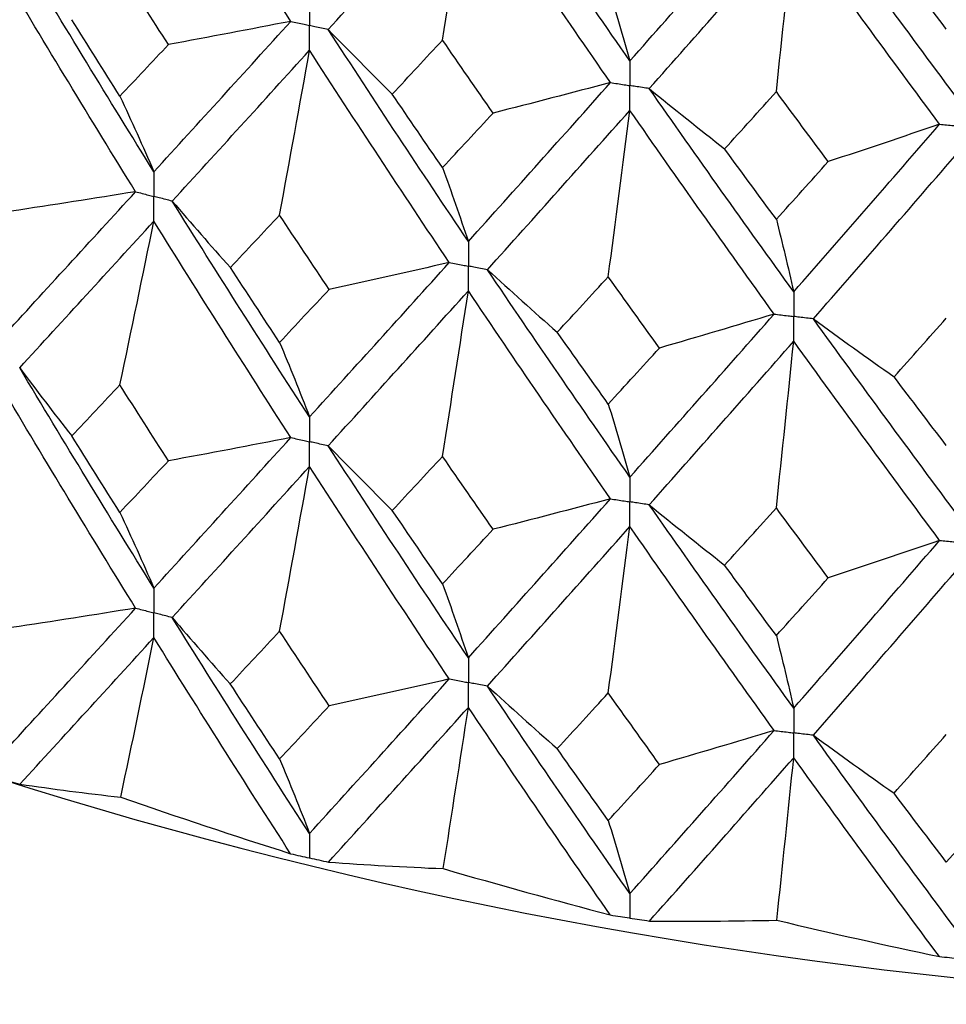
# Paper-space layout '_Isometric' of a CAD drawing. Header units: millimetres. Extents: x -25 to 231, y -14 to 362.
# Tile 3 of 58: x -8.63 to -3.09, y 0.26 to 6.15. Entities that reach past the tile are written whole.
import ezdxf

# ---------------------------------------------------------------- set-up
doc = ezdxf.new("R2010")
doc.units = ezdxf.units.MM

psp = doc.layouts.new('_Isometric')

# ---------------------------------------------------------------- linework, layer by layer
at = {"color": 7, "linetype": 'Continuous', "lineweight": 25}
for p, q in [((-6.9013, 1.1407), (-6.8986, 1.1401)), ((-4.9851, 0.7811), (-4.9823, 0.7807))]:
    psp.add_line(p, q, dxfattribs=at)
psp.add_arc((-0.0001, 29.3253), 29.0606, 242.38837, 297.617, dxfattribs=at)
for points in [[(-7.0104, 6.144), (-7.2861, 6.5723), (-7.5594, 7.0044), (-7.8298, 7.4397)], [(-4.9823, 5.9078), (-5.2683, 6.318), (-5.5525, 6.7323), (-5.8345, 7.1498)], [(-6.7866, 6.0944), (-6.5096, 6.4002), (-6.2301, 6.7099), (-5.9486, 7.0229)], [(-6.1031, 6.0323), (-6.0506, 6.3628), (-5.9991, 6.6929), (-5.9486, 7.0229)], [(-5.098, 5.7777), (-5.3834, 6.189), (-5.6671, 6.6043), (-5.9486, 7.0229)], [(-4.9823, 5.9078), (-4.6964, 6.2296), (-4.4086, 6.5553), (-4.1195, 6.8845)], [(-3.0114, 5.6659), (-3.3038, 6.0587), (-3.5952, 6.4555), (-3.885, 6.8557)], [(-4.8665, 5.7419), (-4.58, 6.0647), (-4.2918, 6.3915), (-4.0023, 6.7218)], [(-4.1063, 5.7234), (-4.0709, 6.0565), (-4.0363, 6.3893), (-4.0023, 6.7218)], [(-3.1297, 5.5288), (-3.4218, 5.9226), (-3.7128, 6.3205), (-4.0023, 6.7218)], [(-7.8298, 5.2444), (-8.1, 5.6791), (-8.3678, 6.1181), (-8.6325, 6.5609)], [(-3.0896, 6.0972), (-3.1939, 6.234), (-3.298, 6.3712), (-3.402, 6.5089)], [(-7.9392, 5.1248), (-8.2087, 5.5603), (-8.4755, 6.0003), (-8.7394, 6.444)], [(-7.7426, 6.005), (-7.8397, 6.1562), (-7.9366, 6.3079), (-8.033, 6.46)], [(-5.1117, 6.3453), (-5.0677, 6.2028), (-5.0246, 6.057), (-4.9823, 5.9078)], [(-8.033, 5.6964), (-8.1295, 5.8484), (-8.2257, 6.0009), (-8.3215, 6.1538)], [(-7.8298, 5.2444), (-7.5595, 5.5401), (-7.2862, 5.8401), (-7.0104, 6.144)], [(-7.0104, 6.144), (-7.2538, 6.0965), (-7.4978, 6.0502), (-7.7426, 6.005)], [(-6.7866, 6.0944), (-6.6609, 5.9651), (-6.5332, 5.8364), (-6.4036, 5.7083)], [(-5.9486, 4.8276), (-6.23, 5.2455), (-6.5095, 5.668), (-6.7866, 6.0944)], [(-6.4036, 5.7083), (-6.3037, 5.8159), (-6.2035, 5.9239), (-6.1031, 6.0323)], [(-5.801, 5.5953), (-5.9019, 5.7405), (-6.0026, 5.8862), (-6.1031, 6.0323)], [(-8.033, 5.6964), (-7.9366, 5.7988), (-7.8397, 5.9017), (-7.7426, 6.005)], [(-7.7201, 5.0685), (-7.449, 5.3651), (-7.1751, 5.666), (-6.8986, 5.9709)], [(-7.0778, 4.9854), (-7.0169, 5.3142), (-6.9572, 5.6426), (-6.8986, 5.9709)], [(-6.0626, 4.7012), (-6.3433, 5.1201), (-6.6222, 5.5435), (-6.8986, 5.9709)], [(-5.9486, 4.8276), (-5.6672, 5.14), (-5.3835, 5.4568), (-5.098, 5.7777)], [(-5.098, 5.7777), (-5.3314, 5.7157), (-5.5657, 5.6549), (-5.801, 5.5953)], [(-4.8665, 5.7419), (-4.718, 5.6208), (-4.5677, 5.5006), (-4.4156, 5.381)], [(-4.0023, 4.5265), (-4.2917, 4.9272), (-4.5799, 5.3325), (-4.8665, 5.7419)], [(-4.4156, 5.381), (-4.3127, 5.4947), (-4.2096, 5.6088), (-4.1063, 5.7234)], [(-3.7958, 5.305), (-3.8995, 5.444), (-4.0029, 5.5835), (-4.1063, 5.7234)], [(-8.033, 5.6964), (-7.964, 5.549), (-7.8962, 5.3983), (-7.8298, 5.2444)], [(-6.1031, 5.2688), (-6.2035, 5.4148), (-6.3037, 5.5613), (-6.4036, 5.7083)], [(-6.1031, 5.2688), (-6.0027, 5.3771), (-5.9019, 5.4859), (-5.801, 5.5953)], [(-5.8345, 4.6584), (-5.5525, 4.9717), (-5.2683, 5.2895), (-4.9823, 5.6114)], [(-5.1117, 4.6167), (-5.0677, 4.9485), (-5.0246, 5.2801), (-4.9823, 5.6114)], [(-4.1196, 4.3932), (-4.4085, 4.7948), (-4.6963, 5.201), (-4.9823, 5.6114)], [(-4.0023, 4.5265), (-3.7129, 4.8562), (-3.4219, 5.1904), (-3.1297, 5.5288)], [(-3.1297, 5.5288), (-3.3506, 5.4531), (-3.5727, 5.3785), (-3.7958, 5.305)], [(-4.1063, 4.9599), (-4.2095, 5.0997), (-4.3127, 5.2401), (-4.4156, 5.381)], [(-3.885, 4.3644), (-3.5952, 4.695), (-3.3039, 5.0302), (-3.0114, 5.3696)], [(-4.1063, 4.9599), (-4.003, 5.0744), (-3.8995, 5.1894), (-3.7958, 5.305)], [(-6.1031, 5.2688), (-6.0506, 5.125), (-5.9991, 4.9779), (-5.9486, 4.8276)], [(-8.7394, 4.2507), (-8.4755, 4.5391), (-8.2087, 4.8303), (-7.9392, 5.1248)], [(-7.9392, 5.1248), (-8.1866, 5.0848), (-8.4347, 5.046), (-8.6833, 5.0083)], [(-7.7201, 5.0685), (-7.6061, 4.9356), (-7.4901, 4.8032), (-7.3722, 4.6714)], [(-6.8986, 3.7776), (-7.1751, 4.2049), (-7.449, 4.635), (-7.7201, 5.0685)], [(-8.6324, 4.0714), (-8.3677, 4.3607), (-8.1001, 4.6531), (-7.8298, 4.9485)], [(-8.033, 3.9698), (-7.964, 4.2962), (-7.8962, 4.6225), (-7.8298, 4.9485)], [(-7.0104, 3.6544), (-7.2863, 4.0828), (-7.5595, 4.5141), (-7.8298, 4.9485)], [(-7.3722, 4.6714), (-7.2744, 4.7755), (-7.1762, 4.8802), (-7.0778, 4.9854)], [(-6.7815, 4.5405), (-6.8805, 4.6883), (-6.9793, 4.8366), (-7.0778, 4.9854)], [(-4.1063, 4.9599), (-4.0709, 4.8188), (-4.0363, 4.6743), (-4.0023, 4.5265)], [(-7.0778, 4.224), (-7.1762, 4.3728), (-7.2744, 4.5219), (-7.3722, 4.6714)], [(-6.8986, 3.7776), (-6.6222, 4.0823), (-6.3434, 4.39), (-6.0626, 4.7012)], [(-6.0626, 4.7012), (-6.3014, 4.6464), (-6.5411, 4.5929), (-6.7815, 4.5405)], [(-5.8345, 4.6584), (-5.697, 4.5331), (-5.5577, 4.4084), (-5.4166, 4.2844)], [(-4.9823, 3.4181), (-5.2684, 3.8284), (-5.5525, 4.2416), (-5.8345, 4.6584)], [(-5.4166, 4.2844), (-5.3152, 4.3946), (-5.2136, 4.5054), (-5.1117, 4.6167)], [(-4.8054, 4.1899), (-4.9077, 4.3316), (-5.0098, 4.4739), (-5.1117, 4.6167)], [(-7.0778, 4.224), (-6.9793, 4.3291), (-6.8805, 4.4346), (-6.7815, 4.5405)], [(-6.7866, 3.6049), (-6.5095, 3.9106), (-6.23, 4.2195), (-5.9486, 4.5317)], [(-6.1031, 3.5421), (-6.0506, 3.8722), (-5.9991, 4.2021), (-5.9486, 4.5317)], [(-5.098, 3.2881), (-5.3836, 3.6995), (-5.6672, 4.114), (-5.9486, 4.5317)], [(-4.9823, 3.4181), (-4.6962, 3.7399), (-4.4086, 4.0647), (-4.1196, 4.3932)], [(-4.1196, 4.3932), (-4.3472, 4.3243), (-4.5758, 4.2565), (-4.8054, 4.1899)], [(-3.885, 4.3644), (-3.7256, 4.248), (-3.5645, 4.1324), (-3.4017, 4.0177)], [(-3.0114, 3.1763), (-3.3039, 3.5691), (-3.5952, 3.9649), (-3.885, 4.3644)], [(-3.4017, 4.0177), (-3.2978, 4.1341), (-3.1938, 4.251), (-3.0896, 4.3685)], [(-5.1117, 3.8552), (-5.2136, 3.9979), (-5.3152, 4.141), (-5.4166, 4.2844)], [(-7.0778, 4.224), (-7.0169, 4.0785), (-6.9572, 3.9297), (-6.8986, 3.7776)], [(-5.1117, 3.8552), (-5.0098, 3.9664), (-4.9077, 4.078), (-4.8054, 4.1899)], [(-4.8665, 3.2523), (-4.5799, 3.5751), (-4.2918, 3.9012), (-4.0023, 4.2306)], [(-4.1063, 3.2332), (-4.0709, 3.566), (-4.0363, 3.8985), (-4.0023, 4.2306)], [(-3.1297, 3.0392), (-3.422, 3.4331), (-3.7129, 3.8302), (-4.0023, 4.2306)], [(-8.6324, 4.0714), (-8.5308, 3.9351), (-8.4271, 3.7994), (-8.3214, 3.6642)], [(-7.8298, 2.754), (-8.1002, 3.1895), (-8.3679, 3.6289), (-8.6324, 4.0714)], [(-3.0896, 3.6071), (-3.1938, 3.7435), (-3.2978, 3.8804), (-3.4017, 4.0177)], [(-7.9391, 2.6342), (-8.2088, 3.0706), (-8.4757, 3.511), (-8.7394, 3.9544)], [(-8.3214, 3.6642), (-8.2256, 3.7657), (-8.1295, 3.8676), (-8.033, 3.9698)], [(-7.7426, 3.5154), (-7.8398, 3.6665), (-7.9366, 3.818), (-8.033, 3.9698)], [(-5.1117, 3.8552), (-5.0677, 3.7129), (-5.0246, 3.5672), (-4.9823, 3.4181)], [(-8.033, 3.2067), (-8.1295, 3.3587), (-8.2256, 3.5113), (-8.3214, 3.6642)], [(-7.8298, 2.754), (-7.5593, 3.0505), (-7.2861, 3.3508), (-7.0104, 3.6544)], [(-7.0104, 3.6544), (-7.2538, 3.6069), (-7.4979, 3.5606), (-7.7426, 3.5154)], [(-6.7866, 3.6049), (-6.6608, 3.4755), (-6.5331, 3.3468), (-6.4036, 3.2187)], [(-5.9486, 2.3372), (-6.2302, 2.756), (-6.5096, 3.1788), (-6.7866, 3.6049)], [(-6.4036, 3.2187), (-6.3037, 3.3261), (-6.2035, 3.4339), (-6.1031, 3.5421)], [(-5.801, 3.1057), (-5.902, 3.2508), (-6.0027, 3.3963), (-6.1031, 3.5421)], [(-8.033, 3.2067), (-7.9366, 3.3092), (-7.8398, 3.4121), (-7.7426, 3.5154)], [(-7.7201, 2.5779), (-7.449, 2.8754), (-7.175, 3.1766), (-6.8986, 3.4813)], [(-7.0778, 2.4957), (-7.0169, 2.8245), (-6.9572, 3.153), (-6.8986, 3.4813)], [(-6.0625, 2.2106), (-6.3434, 2.6304), (-6.6223, 3.0542), (-6.8986, 3.4813)], [(-5.9486, 2.3372), (-5.6671, 2.6504), (-5.3834, 2.9675), (-5.098, 3.2881)], [(-5.098, 3.2881), (-5.3314, 3.2262), (-5.5658, 3.1653), (-5.801, 3.1057)], [(-4.8665, 3.2523), (-4.7179, 3.1313), (-4.5676, 3.0109), (-4.4156, 2.8914)], [(-4.0023, 2.0361), (-4.2919, 2.4376), (-4.5801, 2.8432), (-4.8665, 3.2523)], [(-8.033, 3.2067), (-7.964, 3.0591), (-7.8962, 2.9082), (-7.8298, 2.754)], [(-6.1031, 2.779), (-6.2035, 2.9251), (-6.3037, 3.0717), (-6.4036, 3.2187)], [(-4.4156, 2.8914), (-4.3126, 3.0049), (-4.2095, 3.1189), (-4.1063, 3.2332)], [(-3.7959, 2.8153), (-3.8995, 2.9542), (-4.003, 3.0935), (-4.1063, 3.2332)], [(-5.8345, 2.1678), (-5.5525, 2.482), (-5.2682, 2.8002), (-4.9823, 3.1219)], [(-5.1117, 2.1269), (-5.0677, 2.4589), (-5.0246, 2.7905), (-4.9823, 3.1219)], [(-4.1195, 1.9025), (-4.4086, 2.3051), (-4.6964, 2.7117), (-4.9823, 3.1219)], [(-6.1031, 2.779), (-6.0027, 2.8874), (-5.902, 2.9963), (-5.801, 3.1057)], [(-4.0023, 2.0361), (-3.7128, 2.3666), (-3.4218, 2.7011), (-3.1297, 3.0392)], [(-3.1297, 3.0392), (-3.3507, 2.9635), (-3.5727, 2.8889), (-3.7959, 2.8153)], [(-4.1063, 2.4701), (-4.2095, 2.6101), (-4.3127, 2.7505), (-4.4156, 2.8914)], [(-3.885, 1.8738), (-3.5951, 2.2053), (-3.3037, 2.5408), (-3.0114, 2.88)], [(-6.1031, 2.779), (-6.0506, 2.635), (-5.9991, 2.4878), (-5.9486, 2.3372)], [(-4.1063, 2.4701), (-4.003, 2.5847), (-3.8995, 2.6998), (-3.7959, 2.8153)], [(-8.7394, 1.7595), (-8.4758, 2.0469), (-8.2089, 2.3386), (-7.9391, 2.6342)], [(-7.9391, 2.6342), (-8.1864, 2.5941), (-8.4344, 2.5552), (-8.6829, 2.5176)], [(-7.7201, 2.5779), (-7.6062, 2.445), (-7.4904, 2.3126), (-7.3726, 2.1808)], [(-6.8986, 1.2864), (-7.1748, 1.7125), (-7.4488, 2.1432), (-7.7201, 2.5779)], [(-7.3726, 2.1808), (-7.2747, 2.2853), (-7.1764, 2.3903), (-7.0778, 2.4957)], [(-6.7811, 2.0497), (-6.8803, 2.1979), (-6.9792, 2.3466), (-7.0778, 2.4957)], [(-8.6311, 1.5817), (-8.3671, 1.8695), (-8.0999, 2.1616), (-7.8298, 2.4577)], [(-8.0277, 1.5035), (-7.9604, 1.8218), (-7.8945, 2.1398), (-7.8298, 2.4577)], [(-7.0118, 1.1655), (-7.2868, 1.5918), (-7.5596, 2.0228), (-7.8298, 2.4577)], [(-4.1063, 2.4701), (-4.0709, 2.3288), (-4.0363, 2.1841), (-4.0023, 2.0361)], [(-7.0778, 1.7324), (-7.1763, 1.8813), (-7.2746, 2.0308), (-7.3726, 2.1808)], [(-6.8986, 1.2864), (-6.6225, 1.5901), (-6.3436, 1.8983), (-6.0625, 2.2106)], [(-6.0625, 2.2106), (-6.3012, 2.1558), (-6.5408, 2.1021), (-6.7811, 2.0497)], [(-5.8345, 2.1678), (-5.6972, 2.0425), (-5.558, 1.9178), (-5.417, 1.7938)], [(-4.9823, 0.9269), (-5.2681, 1.336), (-5.5523, 1.7499), (-5.8345, 2.1678)], [(-5.417, 1.7938), (-5.3155, 1.9044), (-5.2137, 2.0154), (-5.1117, 2.1269)], [(-4.805, 1.6992), (-4.9074, 1.8413), (-5.0097, 1.9839), (-5.1117, 2.1269)], [(-7.0778, 1.7324), (-6.9792, 1.8376), (-6.8803, 1.9434), (-6.7811, 2.0497)], [(-6.7852, 1.1153), (-6.5089, 1.4194), (-6.2298, 1.7281), (-5.9486, 2.0409)], [(-6.099, 1.0761), (-6.0479, 1.398), (-5.9978, 1.7195), (-5.9486, 2.0409)], [(-5.0994, 0.7991), (-5.3842, 1.2085), (-5.6674, 1.6226), (-5.9486, 2.0409)], [(-4.9823, 0.9269), (-4.6966, 1.2476), (-4.4088, 1.573), (-4.1195, 1.9025)], [(-4.1195, 1.9025), (-4.347, 1.8336), (-4.5755, 1.7658), (-4.805, 1.6992)], [(-3.885, 1.8738), (-3.7258, 1.7574), (-3.5648, 1.6418), (-3.4021, 1.527)], [(-3.0114, 0.6851), (-3.3036, 1.0767), (-3.595, 1.4731), (-3.885, 1.8738)], [(-3.4021, 1.527), (-3.2981, 1.6438), (-3.1939, 1.7611), (-3.0896, 1.8788)], [(-5.1117, 1.3636), (-5.2137, 1.5065), (-5.3155, 1.6499), (-5.417, 1.7938)], [(-7.0778, 1.7324), (-7.0169, 1.5869), (-6.9572, 1.4383), (-6.8986, 1.2864)], [(-4.865, 0.7628), (-4.5793, 1.084), (-4.2916, 1.4098), (-4.0023, 1.7398)], [(-4.1035, 0.7675), (-4.0691, 1.0919), (-4.0354, 1.416), (-4.0023, 1.7398)], [(-3.1312, 0.5501), (-3.4226, 0.942), (-3.7131, 1.3388), (-4.0023, 1.7398)], [(-5.1117, 1.3636), (-5.0097, 1.4749), (-4.9075, 1.5868), (-4.805, 1.6992)], [(-8.6311, 1.5817), (-8.4357, 1.5527), (-8.2345, 1.5267), (-8.0277, 1.5035)], [(-8.0277, 1.5035), (-7.6885, 1.3863), (-7.3499, 1.2736), (-7.0118, 1.1655)], [(-3.0896, 1.1154), (-3.1939, 1.2521), (-3.298, 1.3893), (-3.4021, 1.527)], [(-3.0896, 1.1154), (-2.9853, 1.233), (-2.8809, 1.3511), (-2.7763, 1.4698)], [(-5.1117, 1.3636), (-5.0677, 1.2213), (-5.0246, 1.0758), (-4.9823, 0.9269)], [(-6.7852, 1.1153), (-6.5617, 1.099), (-6.333, 1.086), (-6.099, 1.0761)], [(-6.099, 1.0761), (-5.7645, 0.9793), (-5.4313, 0.887), (-5.0994, 0.7991)], [(-4.865, 0.7628), (-4.6159, 0.7608), (-4.362, 0.7624), (-4.1035, 0.7675)], [(-4.1035, 0.7675), (-3.7774, 0.6906), (-3.4533, 0.6182), (-3.1312, 0.5501)]]:
    psp.add_open_spline(points, degree=3, dxfattribs=at)
for points, knots in [([(-6.8986, 6.2672), (-6.8986, 6.2273), (-6.8986, 6.1874), (-6.8986, 6.1474), (-6.8986, 6.138), (-6.8986, 6.1286), (-6.8986, 6.1191)], [0, 0, 0, 0, 0.0001467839, 0.0001467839, 0.0001467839, 0.0001814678, 0.0001814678, 0.0001814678, 0.0001814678]), ([(-7.0104, 6.144), (-6.9839, 6.1381), (-6.9574, 6.1322), (-6.931, 6.1263), (-6.9202, 6.1239), (-6.9094, 6.1215), (-6.8986, 6.1191)], [0, 0, 0, 0, 0.0000851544, 0.0000851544, 0.0000851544, 0.0001198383, 0.0001198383, 0.0001198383, 0.0001198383]), ([(-6.7866, 6.0944), (-6.8132, 6.1003), (-6.8397, 6.1061), (-6.8662, 6.112), (-6.877, 6.1143), (-6.8878, 6.1167), (-6.8986, 6.1191)], [0, 0, 0, 0, 0.0000851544, 0.0000851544, 0.0000851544, 0.0001198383, 0.0001198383, 0.0001198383, 0.0001198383]), ([(-6.8986, 5.9709), (-6.8986, 6.0109), (-6.8986, 6.0508), (-6.8986, 6.0908), (-6.8986, 6.1002), (-6.8986, 6.1097), (-6.8986, 6.1191)], [0, 0, 0, 0, 0.0001467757, 0.0001467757, 0.0001467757, 0.0001814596, 0.0001814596, 0.0001814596, 0.0001814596]), ([(-4.9823, 5.9078), (-4.9823, 5.8679), (-4.9823, 5.8279), (-4.9823, 5.788), (-4.9823, 5.7786), (-4.9823, 5.7691), (-4.9823, 5.7597)], [0, 0, 0, 0, 0.0001467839, 0.0001467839, 0.0001467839, 0.0001814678, 0.0001814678, 0.0001814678, 0.0001814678]), ([(-5.098, 5.7777), (-5.0706, 5.7734), (-5.0432, 5.7691), (-5.0158, 5.7649), (-5.0046, 5.7631), (-4.9934, 5.7614), (-4.9823, 5.7597)], [0, 0, 0, 0, 0.0000851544, 0.0000851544, 0.0000851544, 0.0001198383, 0.0001198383, 0.0001198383, 0.0001198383]), ([(-4.8665, 5.7419), (-4.8939, 5.7461), (-4.9213, 5.7503), (-4.9488, 5.7545), (-4.9599, 5.7562), (-4.9711, 5.7579), (-4.9823, 5.7597)], [0, 0, 0, 0, 0.0000851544, 0.0000851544, 0.0000851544, 0.0001198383, 0.0001198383, 0.0001198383, 0.0001198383]), ([(-4.9823, 5.6114), (-4.9823, 5.6514), (-4.9823, 5.6914), (-4.9823, 5.7314), (-4.9823, 5.7408), (-4.9823, 5.7502), (-4.9823, 5.7597)], [0, 0, 0, 0, 0.0001467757, 0.0001467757, 0.0001467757, 0.0001814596, 0.0001814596, 0.0001814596, 0.0001814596]), ([(-3.1297, 5.5288), (-3.1017, 5.5262), (-3.0736, 5.5236), (-3.0456, 5.521), (-3.0342, 5.5199), (-3.0228, 5.5189), (-3.0114, 5.5178)], [0, 0, 0, 0, 0.0000851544, 0.0000851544, 0.0000851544, 0.0001198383, 0.0001198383, 0.0001198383, 0.0001198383]), ([(-7.8298, 5.2444), (-7.8297, 5.2046), (-7.8297, 5.1648), (-7.8297, 5.1249), (-7.8297, 5.1154), (-7.8297, 5.106), (-7.8297, 5.0966)], [0, 0, 0, 0, 0.0001465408, 0.0001465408, 0.0001465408, 0.0001812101, 0.0001812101, 0.0001812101, 0.0001812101]), ([(-7.9392, 5.1248), (-7.9132, 5.1181), (-7.8873, 5.1114), (-7.8613, 5.1047), (-7.8508, 5.102), (-7.8402, 5.0993), (-7.8297, 5.0966)], [0, 0, 0, 0, 0.0000852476, 0.0000852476, 0.0000852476, 0.0001199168, 0.0001199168, 0.0001199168, 0.0001199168]), ([(-7.8298, 4.9485), (-7.8297, 4.9885), (-7.8297, 5.0284), (-7.8297, 5.0683), (-7.8297, 5.0777), (-7.8297, 5.0871), (-7.8297, 5.0966)], [0, 0, 0, 0, 0.000146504, 0.000146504, 0.000146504, 0.0001811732, 0.0001811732, 0.0001811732, 0.0001811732]), ([(-7.7201, 5.0685), (-7.746, 5.0751), (-7.772, 5.0818), (-7.798, 5.0884), (-7.8086, 5.0912), (-7.8191, 5.0939), (-7.8297, 5.0966)], [0, 0, 0, 0, 0.0000852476, 0.0000852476, 0.0000852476, 0.0001199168, 0.0001199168, 0.0001199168, 0.0001199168]), ([(-5.9486, 4.8276), (-5.9486, 4.7878), (-5.9486, 4.7479), (-5.9486, 4.708), (-5.9486, 4.6986), (-5.9486, 4.6892), (-5.9486, 4.6797)], [0, 0, 0, 0, 0.0001465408, 0.0001465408, 0.0001465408, 0.0001812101, 0.0001812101, 0.0001812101, 0.0001812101]), ([(-6.0626, 4.7012), (-6.0356, 4.6961), (-6.0086, 4.691), (-5.9815, 4.6859), (-5.9706, 4.6839), (-5.9596, 4.6818), (-5.9486, 4.6797)], [0, 0, 0, 0, 0.0000852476, 0.0000852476, 0.0000852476, 0.0001199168, 0.0001199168, 0.0001199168, 0.0001199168]), ([(-5.8345, 4.6584), (-5.8615, 4.6635), (-5.8886, 4.6685), (-5.9156, 4.6736), (-5.9266, 4.6756), (-5.9376, 4.6777), (-5.9486, 4.6797)], [0, 0, 0, 0, 0.0000852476, 0.0000852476, 0.0000852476, 0.0001199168, 0.0001199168, 0.0001199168, 0.0001199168]), ([(-5.9486, 4.5317), (-5.9486, 4.5716), (-5.9486, 4.6115), (-5.9486, 4.6514), (-5.9486, 4.6609), (-5.9486, 4.6703), (-5.9486, 4.6797)], [0, 0, 0, 0, 0.000146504, 0.000146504, 0.000146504, 0.0001811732, 0.0001811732, 0.0001811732, 0.0001811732]), ([(-4.0023, 4.5265), (-4.0023, 4.4867), (-4.0023, 4.4468), (-4.0023, 4.407), (-4.0023, 4.3975), (-4.0023, 4.3881), (-4.0023, 4.3787)], [0, 0, 0, 0, 0.0001465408, 0.0001465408, 0.0001465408, 0.0001812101, 0.0001812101, 0.0001812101, 0.0001812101]), ([(-4.1196, 4.3932), (-4.0918, 4.3897), (-4.064, 4.3863), (-4.0362, 4.3828), (-4.0249, 4.3814), (-4.0136, 4.3801), (-4.0023, 4.3787)], [0, 0, 0, 0, 0.0000852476, 0.0000852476, 0.0000852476, 0.0001199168, 0.0001199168, 0.0001199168, 0.0001199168]), ([(-3.885, 4.3644), (-3.9128, 4.3677), (-3.9406, 4.3711), (-3.9684, 4.3745), (-3.9797, 4.3759), (-3.991, 4.3773), (-4.0023, 4.3787)], [0, 0, 0, 0, 0.0000852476, 0.0000852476, 0.0000852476, 0.0001199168, 0.0001199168, 0.0001199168, 0.0001199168]), ([(-4.0023, 4.2306), (-4.0023, 4.2706), (-4.0023, 4.3105), (-4.0023, 4.3504), (-4.0023, 4.3598), (-4.0023, 4.3692), (-4.0023, 4.3787)], [0, 0, 0, 0, 0.000146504, 0.000146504, 0.000146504, 0.0001811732, 0.0001811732, 0.0001811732, 0.0001811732]), ([(-6.8986, 3.7776), (-6.8986, 3.7377), (-6.8986, 3.6978), (-6.8986, 3.6579), (-6.8986, 3.6484), (-6.8986, 3.639), (-6.8986, 3.6296)], [0, 0, 0, 0, 0.0001467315, 0.0001467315, 0.0001467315, 0.0001814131, 0.0001814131, 0.0001814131, 0.0001814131]), ([(-7.0104, 3.6544), (-6.9839, 3.6485), (-6.9574, 3.6426), (-6.931, 3.6367), (-6.9202, 3.6343), (-6.9094, 3.6319), (-6.8986, 3.6296)], [0, 0, 0, 0, 0.0000851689, 0.0000851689, 0.0000851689, 0.0001198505, 0.0001198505, 0.0001198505, 0.0001198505]), ([(-6.7866, 3.6049), (-6.8132, 3.6107), (-6.8397, 3.6165), (-6.8662, 3.6224), (-6.877, 3.6248), (-6.8878, 3.6272), (-6.8986, 3.6296)], [0, 0, 0, 0, 0.0000851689, 0.0000851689, 0.0000851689, 0.0001198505, 0.0001198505, 0.0001198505, 0.0001198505]), ([(-6.8986, 3.4813), (-6.8986, 3.5213), (-6.8986, 3.5613), (-6.8986, 3.6012), (-6.8986, 3.6107), (-6.8986, 3.6201), (-6.8986, 3.6296)], [0, 0, 0, 0, 0.0001467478, 0.0001467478, 0.0001467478, 0.0001814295, 0.0001814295, 0.0001814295, 0.0001814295]), ([(-4.9823, 3.4181), (-4.9823, 3.3783), (-4.9823, 3.3383), (-4.9823, 3.2984), (-4.9823, 3.289), (-4.9823, 3.2795), (-4.9823, 3.2701)], [0, 0, 0, 0, 0.0001467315, 0.0001467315, 0.0001467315, 0.0001814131, 0.0001814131, 0.0001814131, 0.0001814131]), ([(-5.098, 3.2881), (-5.0706, 3.2838), (-5.0432, 3.2796), (-5.0158, 3.2753), (-5.0046, 3.2736), (-4.9934, 3.2718), (-4.9823, 3.2701)], [0, 0, 0, 0, 0.0000851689, 0.0000851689, 0.0000851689, 0.0001198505, 0.0001198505, 0.0001198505, 0.0001198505]), ([(-4.8665, 3.2523), (-4.8939, 3.2565), (-4.9213, 3.2607), (-4.9488, 3.2649), (-4.9599, 3.2667), (-4.9711, 3.2684), (-4.9823, 3.2701)], [0, 0, 0, 0, 0.0000851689, 0.0000851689, 0.0000851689, 0.0001198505, 0.0001198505, 0.0001198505, 0.0001198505]), ([(-4.9823, 3.1219), (-4.9823, 3.1619), (-4.9823, 3.2018), (-4.9823, 3.2418), (-4.9823, 3.2512), (-4.9823, 3.2607), (-4.9823, 3.2701)], [0, 0, 0, 0, 0.0001467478, 0.0001467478, 0.0001467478, 0.0001814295, 0.0001814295, 0.0001814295, 0.0001814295]), ([(-3.1297, 3.0392), (-3.1017, 3.0366), (-3.0737, 3.034), (-3.0456, 3.0314), (-3.0342, 3.0304), (-3.0228, 3.0293), (-3.0114, 3.0283)], [0, 0, 0, 0, 0.0000851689, 0.0000851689, 0.0000851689, 0.0001198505, 0.0001198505, 0.0001198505, 0.0001198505]), ([(-7.8298, 2.754), (-7.8297, 2.7141), (-7.8297, 2.6742), (-7.8297, 2.6343), (-7.8297, 2.6248), (-7.8297, 2.6154), (-7.8297, 2.606)], [0, 0, 0, 0, 0.0001467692, 0.0001467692, 0.0001467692, 0.0001814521, 0.0001814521, 0.0001814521, 0.0001814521]), ([(-7.9391, 2.6342), (-7.9132, 2.6275), (-7.8873, 2.6208), (-7.8614, 2.6141), (-7.8508, 2.6114), (-7.8402, 2.6087), (-7.8297, 2.606)], [0, 0, 0, 0, 0.0000851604, 0.0000851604, 0.0000851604, 0.0001198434, 0.0001198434, 0.0001198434, 0.0001198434]), ([(-7.8298, 2.4577), (-7.8297, 2.4977), (-7.8297, 2.5377), (-7.8297, 2.5776), (-7.8297, 2.5871), (-7.8297, 2.5965), (-7.8297, 2.606)], [0, 0, 0, 0, 0.0001467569, 0.0001467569, 0.0001467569, 0.0001814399, 0.0001814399, 0.0001814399, 0.0001814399]), ([(-7.7201, 2.5779), (-7.7461, 2.5845), (-7.772, 2.5912), (-7.798, 2.5978), (-7.8086, 2.6005), (-7.8191, 2.6032), (-7.8297, 2.606)], [0, 0, 0, 0, 0.0000851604, 0.0000851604, 0.0000851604, 0.0001198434, 0.0001198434, 0.0001198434, 0.0001198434]), ([(-5.9486, 2.3372), (-5.9486, 2.2973), (-5.9486, 2.2574), (-5.9486, 2.2174), (-5.9486, 2.208), (-5.9486, 2.1985), (-5.9486, 2.1891)], [0, 0, 0, 0, 0.0001467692, 0.0001467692, 0.0001467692, 0.0001814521, 0.0001814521, 0.0001814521, 0.0001814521]), ([(-6.0625, 2.2106), (-6.0355, 2.2055), (-6.0085, 2.2004), (-5.9816, 2.1953), (-5.9706, 2.1932), (-5.9596, 2.1912), (-5.9486, 2.1891)], [0, 0, 0, 0, 0.0000851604, 0.0000851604, 0.0000851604, 0.0001198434, 0.0001198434, 0.0001198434, 0.0001198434]), ([(-5.8345, 2.1678), (-5.8616, 2.1728), (-5.8886, 2.1779), (-5.9156, 2.1829), (-5.9266, 2.185), (-5.9376, 2.187), (-5.9486, 2.1891)], [0, 0, 0, 0, 0.0000851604, 0.0000851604, 0.0000851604, 0.0001198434, 0.0001198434, 0.0001198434, 0.0001198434]), ([(-5.9486, 2.0409), (-5.9486, 2.0809), (-5.9486, 2.1208), (-5.9486, 2.1608), (-5.9486, 2.1702), (-5.9486, 2.1797), (-5.9486, 2.1891)], [0, 0, 0, 0, 0.0001467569, 0.0001467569, 0.0001467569, 0.0001814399, 0.0001814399, 0.0001814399, 0.0001814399]), ([(-4.0023, 2.0361), (-4.0023, 1.9962), (-4.0023, 1.9563), (-4.0023, 1.9164), (-4.0023, 1.9069), (-4.0023, 1.8975), (-4.0023, 1.888)], [0, 0, 0, 0, 0.0001467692, 0.0001467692, 0.0001467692, 0.0001814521, 0.0001814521, 0.0001814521, 0.0001814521]), ([(-4.1195, 1.9025), (-4.0917, 1.8991), (-4.064, 1.8956), (-4.0362, 1.8922), (-4.0249, 1.8908), (-4.0136, 1.8894), (-4.0023, 1.888)], [0, 0, 0, 0, 0.0000851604, 0.0000851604, 0.0000851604, 0.0001198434, 0.0001198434, 0.0001198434, 0.0001198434]), ([(-3.885, 1.8738), (-3.9128, 1.8771), (-3.9406, 1.8805), (-3.9684, 1.8839), (-3.9797, 1.8853), (-3.991, 1.8867), (-4.0023, 1.888)], [0, 0, 0, 0, 0.0000851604, 0.0000851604, 0.0000851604, 0.0001198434, 0.0001198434, 0.0001198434, 0.0001198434]), ([(-4.0023, 1.7398), (-4.0023, 1.7798), (-4.0023, 1.8198), (-4.0023, 1.8597), (-4.0023, 1.8692), (-4.0023, 1.8786), (-4.0023, 1.888)], [0, 0, 0, 0, 0.0001467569, 0.0001467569, 0.0001467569, 0.0001814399, 0.0001814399, 0.0001814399, 0.0001814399]), ([(-8.7393, 1.6132), (-8.7217, 1.6081), (-8.7041, 1.6029), (-8.6865, 1.5978), (-8.6681, 1.5924), (-8.6496, 1.587), (-8.6311, 1.5817)], [0.0000029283, 0.0000029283, 0.0000029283, 0.0000029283, 0.0000621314, 0.0000621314, 0.0000621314, 0.0001242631, 0.0001242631, 0.0001242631, 0.0001242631]), ([(-6.8986, 1.2864), (-6.8986, 1.2465), (-6.8986, 1.2067), (-6.8986, 1.1668), (-6.8986, 1.1579), (-6.8986, 1.149), (-6.8986, 1.1401)], [0, 0, 0, 0, 0.0001464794, 0.0001464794, 0.0001464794, 0.0001792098, 0.0001792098, 0.0001792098, 0.0001792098]), ([(-7.0118, 1.1655), (-6.9925, 1.1611), (-6.9732, 1.1568), (-6.9538, 1.1524), (-6.9363, 1.1485), (-6.9188, 1.1446), (-6.9013, 1.1407)], [0, 0, 0, 0, 0.0000621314, 0.0000621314, 0.0000621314, 0.0001184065, 0.0001184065, 0.0001184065, 0.0001184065]), ([(-6.8986, 1.1401), (-6.8802, 1.136), (-6.8617, 1.132), (-6.8433, 1.1279), (-6.8239, 1.1237), (-6.8046, 1.1195), (-6.7852, 1.1153)], [0.0000029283, 0.0000029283, 0.0000029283, 0.0000029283, 0.0000621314, 0.0000621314, 0.0000621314, 0.0001242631, 0.0001242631, 0.0001242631, 0.0001242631]), ([(-4.9823, 0.9269), (-4.9823, 0.8871), (-4.9823, 0.8473), (-4.9823, 0.8074), (-4.9823, 0.7985), (-4.9823, 0.7896), (-4.9823, 0.7807)], [0, 0, 0, 0, 0.0001464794, 0.0001464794, 0.0001464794, 0.0001792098, 0.0001792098, 0.0001792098, 0.0001792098]), ([(-5.0994, 0.7991), (-5.0794, 0.7959), (-5.0594, 0.7927), (-5.0394, 0.7896), (-5.0213, 0.7867), (-5.0032, 0.7839), (-4.9851, 0.7811)], [0, 0, 0, 0, 0.0000621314, 0.0000621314, 0.0000621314, 0.0001184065, 0.0001184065, 0.0001184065, 0.0001184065]), ([(-4.9823, 0.7807), (-4.9632, 0.7777), (-4.9441, 0.7748), (-4.9251, 0.7719), (-4.9051, 0.7688), (-4.885, 0.7658), (-4.865, 0.7628)], [0.0000029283, 0.0000029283, 0.0000029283, 0.0000029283, 0.0000621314, 0.0000621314, 0.0000621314, 0.0001242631, 0.0001242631, 0.0001242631, 0.0001242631]), ([(-3.1312, 0.5501), (-3.1107, 0.5481), (-3.0903, 0.5462), (-3.0698, 0.5442), (-3.0513, 0.5425), (-3.0328, 0.5408), (-3.0143, 0.5391)], [0, 0, 0, 0, 0.0000621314, 0.0000621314, 0.0000621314, 0.0001184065, 0.0001184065, 0.0001184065, 0.0001184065])]:
    psp.add_open_spline(points, degree=3, knots=knots, dxfattribs=at)

doc.saveas('drawing.dxf')
